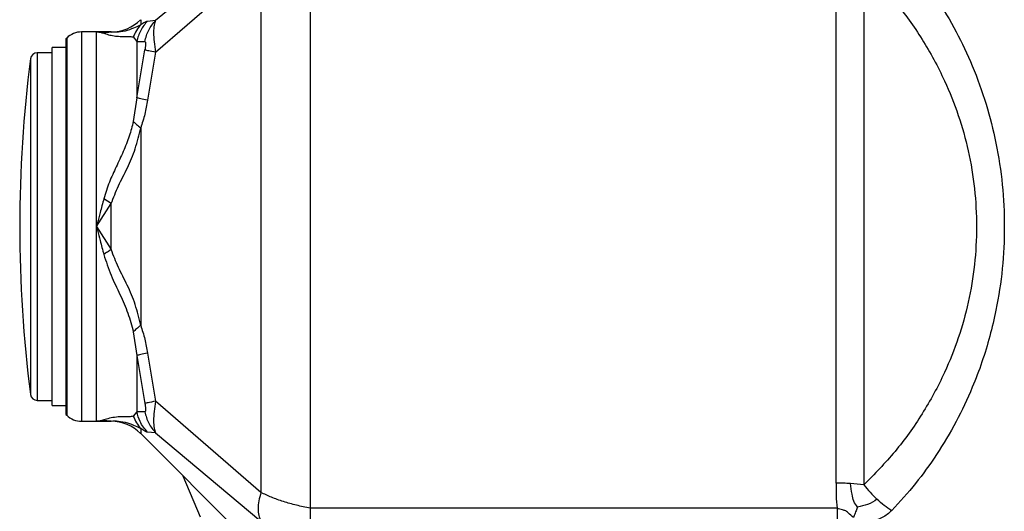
# Model space of a CAD drawing. Header units: millimetres. Extents: x 444 to 4809, y 21 to 3164.
# Tile 28 of 52: x 1475 to 1617, y 2859 to 2930. Entities that reach past the tile are written whole.
import ezdxf

# ---------------------------------------------------------------- set-up
doc = ezdxf.new("R2010")
doc.units = ezdxf.units.MM

msp = doc.modelspace()

# ---------------------------------------------------------------- linework, layer by layer
at = {"color": 7, "linetype": 'Continuous', "lineweight": 25}
for p, q in [((1494.8, 2929.82), (1509.96, 2942.49)), ((1517.03, 2940.65), (1517.03, 2859.64)), ((1494.8, 2925.26), (1509.96, 2938.38)), ((1509.96, 2938.38), (1509.96, 2861.91)), ((1592.74, 2863.26), (1592.74, 2937.04)), ((1596.74, 2937.28), (1596.74, 2863.01)), ((1493.63, 2929.71), (1494.8, 2929.82)), ((1486.28, 2928.15), (1484.13, 2928.15)), ((1488.4, 2928.15), (1486.28, 2928.15)), ((1486.28, 2900.15), (1486.28, 2928.15)), ((1486.28, 2928.15), (1488.4, 2928.11)), ((1482.01, 2927.27), (1481.89, 2927.15)), ((1481.89, 2927.15), (1481.89, 2900.15)), ((1491.59, 2927.42), (1492.08, 2926.78)), ((1492.08, 2926.78), (1492.08, 2918.69)), ((1492.08, 2926.78), (1493.25, 2926.77)), ((1479.89, 2925.15), (1477.77, 2925.15)), ((1481.89, 2925.9), (1479.89, 2925.9)), ((1479.89, 2874.4), (1479.89, 2925.9)), ((1492.08, 2918.69), (1493.25, 2925.58)), ((1494.8, 2925.26), (1493.63, 2918.35)), ((1492.08, 2918.69), (1491.59, 2915.29)), ((1492.65, 2914.36), (1492.65, 2885.93)), ((1488.4, 2903.45), (1487.34, 2904.15)), ((1486.28, 2900.15), (1488.4, 2903.45)), ((1488.4, 2896.84), (1488.4, 2903.45)), ((1481.89, 2900.15), (1481.89, 2873.15)), ((1486.28, 2872.15), (1486.28, 2900.15)), ((1486.28, 2900.15), (1488.4, 2896.84)), ((1491.59, 2885), (1492.08, 2881.61)), ((1492.08, 2881.61), (1492.08, 2873.52)), ((1492.08, 2881.61), (1493.25, 2874.72)), ((1493.63, 2881.95), (1494.8, 2875.04)), ((1477.77, 2875.15), (1479.89, 2875.15)), ((1479.89, 2874.4), (1481.89, 2874.4)), ((1509.96, 2861.91), (1494.8, 2875.04)), ((1481.89, 2873.15), (1482.01, 2873.03)), ((1492.08, 2873.52), (1491.59, 2872.88)), ((1493.25, 2873.52), (1492.08, 2873.52)), ((1484.13, 2872.15), (1486.28, 2872.15)), ((1488.4, 2872.19), (1486.28, 2872.15)), ((1486.28, 2872.15), (1488.4, 2872.15)), ((1492.65, 2870.39), (1509.96, 2853.08)), ((1494.8, 2870.47), (1493.63, 2870.58)), ((1494.8, 2870.47), (1509.96, 2857.8)), ((1592.88, 2859.64), (1517.03, 2859.64)), ((1592.88, 2859.64), (1592.88, 2855.36))]:
    msp.add_line(p, q, dxfattribs=at)
at = {"color": 8, "linetype": 'Continuous', "lineweight": 25}
for p, q in [((1492.65, 2929.91), (1492.65, 2929.18)), ((1484.13, 2928.15), (1484.13, 2872.15)), ((1488.4, 2928.11), (1488.4, 2928.15)), ((1482.01, 2927.27), (1482.01, 2873.03)), ((1477.77, 2925.15), (1477.77, 2900.15)), ((1476.77, 2924.27), (1476.77, 2876.02)), ((1477.77, 2900.15), (1477.77, 2875.15)), ((1488.4, 2872.15), (1488.4, 2872.19)), ((1492.65, 2871.11), (1492.65, 2870.39)), ((1498.7, 2864.33), (1501.23, 2858.41))]:
    msp.add_line(p, q, dxfattribs=at)
at = {"color": 7, "linetype": 'Continuous', "lineweight": 25}
for centre, radius, start, end in [((1488.4, 2934.15), 6, 270, 315), ((1484.13, 2925.15), 3, 90, 135), ((1477.77, 2924.15), 1, 90, 172.7046), ((1665.24, 2900.15), 190, 172.7046, 187.2954), ((1477.77, 2876.15), 1, 187.2954, 270), ((1484.13, 2875.15), 3, 225, 270), ((1488.4, 2866.15), 6, 45, 90), ((1592.76, 2829.57), 33.69, 86.4995, 90.023), ((1593.16, 2835.65), 27.59, 82.5323, 86.5578)]:
    msp.add_arc(centre, radius, start, end, dxfattribs=at)
for points, knots in [([(1600.74, 2941), (1601.91, 2939.72), (1604.19, 2937.21), (1607.29, 2932.92), (1610.04, 2928.31), (1612.45, 2923.24), (1614.39, 2917.87), (1615.85, 2912.14), (1616.75, 2906.21), (1617.05, 2900.15), (1616.75, 2894.08), (1615.95, 2888.81), (1614.89, 2884.35), (1613.76, 2880.63), (1612.18, 2876.49), (1610.04, 2871.98), (1607.29, 2867.38), (1604.19, 2863.08), (1601.91, 2860.58), (1600.74, 2859.3)], [0, 0, 0, 0, 0.063387, 0.124186, 0.187758, 0.248939, 0.312496, 0.374264, 0.43746, 0.499976, 0.562491, 0.625688, 0.666706, 0.70845, 0.751059, 0.81224, 0.875813, 0.936612, 1, 1, 1, 1]), ([(1596.74, 2937.28), (1598.27, 2935.72), (1601.3, 2932.63), (1605.2, 2927.2), (1608.22, 2921.67), (1610.39, 2916.24), (1611.85, 2911.03), (1612.75, 2905.65), (1613.05, 2900.15), (1612.75, 2894.64), (1611.85, 2889.26), (1610.39, 2884.06), (1608.22, 2878.63), (1605.2, 2873.1), (1601.3, 2867.66), (1598.27, 2864.57), (1596.74, 2863.01)], [0, 0, 0, 0, 0.08501, 0.168723, 0.251097, 0.314381, 0.375757, 0.438249, 0.499999, 0.56175, 0.624241, 0.685618, 0.748901, 0.831276, 0.91499, 1, 1, 1, 1]), ([(1493.63, 2929.71), (1493.27, 2929.28), (1492.55, 2928.41), (1492.24, 2927.32), (1492.08, 2926.78)], [0, 0, 0, 0, 0.500003, 1, 1, 1, 1]), ([(1492.65, 2929.18), (1492.86, 2929.33), (1493.29, 2929.62), (1493.52, 2929.68), (1493.63, 2929.71)], [0, 0, 0, 0, 0.504187, 1, 1, 1, 1]), ([(1493.25, 2926.77), (1493.4, 2927.34), (1493.7, 2928.47), (1494.44, 2929.37), (1494.8, 2929.82)], [0, 0, 0, 0, 0.499998, 1, 1, 1, 1]), ([(1494.8, 2929.82), (1494.72, 2929.61), (1494.56, 2929.17), (1494.49, 2928.09), (1494.56, 2926.77), (1494.72, 2925.76), (1494.8, 2925.26)], [0, 0, 0, 0, 0.244197, 0.500133, 0.755342, 1, 1, 1, 1]), ([(1486.28, 2928.15), (1486.28, 2928.15), (1486.29, 2928.15), (1486.3, 2928.15), (1486.35, 2928.15), (1486.52, 2928.14), (1486.86, 2928.11), (1487.17, 2928.01), (1487.34, 2927.96)], [0, 0, 0, 0, 0.001158, 0.010231, 0.035401, 0.130589, 0.500412, 1, 1, 1, 1]), ([(1488.4, 2928.11), (1488.22, 2928.1), (1487.87, 2928.08), (1487.52, 2928), (1487.34, 2927.96)], [0, 0, 0, 0, 0.500003, 1, 1, 1, 1]), ([(1487.34, 2927.96), (1487.55, 2927.89), (1487.95, 2927.75), (1488.8, 2927.57), (1489.67, 2927.49), (1490.48, 2927.49), (1491.14, 2927.51), (1491.44, 2927.45), (1491.59, 2927.42)], [0, 0, 0, 0, 0.177399, 0.351031, 0.52147, 0.684475, 0.847669, 1, 1, 1, 1]), ([(1492.65, 2929.18), (1492.41, 2929.06), (1491.95, 2928.82), (1490.79, 2928.33), (1489.42, 2928.07), (1488.74, 2928.1), (1488.4, 2928.11)], [0, 0, 0, 0, 0.2653, 0.521514, 0.765909, 1, 1, 1, 1]), ([(1492.65, 2929.18), (1492.43, 2928.92), (1491.99, 2928.39), (1491.72, 2927.74), (1491.59, 2927.42)], [0, 0, 0, 0, 0.500001, 1, 1, 1, 1]), ([(1493.25, 2926.77), (1493.28, 2926.76), (1493.32, 2926.74), (1493.35, 2926.6), (1493.36, 2926.46), (1493.35, 2926.28), (1493.32, 2925.98), (1493.28, 2925.74), (1493.25, 2925.58)], [0, 0, 0, 0, 0.256595, 0.381498, 0.50018, 0.618875, 0.744031, 1, 1, 1, 1]), ([(1493.25, 2925.58), (1493.4, 2925.55), (1493.7, 2925.48), (1494.44, 2925.33), (1494.8, 2925.26)], [0, 0, 0, 0, 0.5000037, 1, 1, 1, 1]), ([(1493.63, 2918.35), (1493.27, 2918.42), (1492.55, 2918.56), (1492.24, 2918.64), (1492.08, 2918.69)], [0, 0, 0, 0, 0.4999965, 1, 1, 1, 1]), ([(1493.63, 2918.35), (1493.52, 2917.67), (1493.29, 2916.3), (1492.86, 2915.01), (1492.65, 2914.36)], [0, 0, 0, 0, 0.495829, 1, 1, 1, 1]), ([(1491.59, 2915.29), (1491.41, 2914.58), (1491.03, 2913.1), (1490.15, 2910.92), (1489.13, 2908.75), (1488.08, 2906.52), (1487.59, 2904.96), (1487.34, 2904.15)], [0, 0, 0, 0, 0.183513, 0.382889, 0.58762, 0.787428, 1, 1, 1, 1]), ([(1491.59, 2915.29), (1491.72, 2915.15), (1491.99, 2914.85), (1492.43, 2914.52), (1492.65, 2914.36)], [0, 0, 0, 0, 0.500015, 1, 1, 1, 1]), ([(1488.4, 2903.45), (1488.74, 2904.31), (1489.42, 2906.07), (1490.8, 2908.61), (1491.95, 2911.36), (1492.41, 2913.35), (1492.65, 2914.36)], [0, 0, 0, 0, 0.234167, 0.478593, 0.734775, 1, 1, 1, 1]), ([(1487.34, 2904.15), (1487.17, 2903.49), (1486.86, 2902.33), (1486.52, 2901.04), (1486.35, 2900.38), (1486.3, 2900.21), (1486.29, 2900.17), (1486.29, 2900.15), (1486.28, 2900.15), (1486.28, 2900.15)], [0, 0, 0, 0, 0.49959, 0.869406, 0.964589, 0.989769, 0.996751, 0.998839, 1, 1, 1, 1]), ([(1486.28, 2900.15), (1486.28, 2900.15), (1486.29, 2900.13), (1486.3, 2900.09), (1486.35, 2899.91), (1486.52, 2899.26), (1486.86, 2897.97), (1487.17, 2896.81), (1487.34, 2896.14)], [0, 0, 0, 0, 0.001158, 0.010231, 0.035408, 0.130595, 0.500408, 1, 1, 1, 1]), ([(1488.4, 2896.84), (1488.22, 2896.72), (1487.87, 2896.49), (1487.52, 2896.26), (1487.34, 2896.14)], [0, 0, 0, 0, 0.500004, 1, 1, 1, 1]), ([(1492.65, 2885.93), (1492.41, 2886.95), (1491.95, 2888.94), (1490.79, 2891.69), (1489.42, 2894.23), (1488.74, 2895.98), (1488.4, 2896.84)], [0, 0, 0, 0, 0.265302, 0.521516, 0.76591, 1, 1, 1, 1]), ([(1487.34, 2896.14), (1487.67, 2895.14), (1488.31, 2893.17), (1489.67, 2890.44), (1490.86, 2887.76), (1491.35, 2885.91), (1491.59, 2885)], [0, 0, 0, 0, 0.266124, 0.521478, 0.765004, 1, 1, 1, 1]), ([(1492.65, 2885.93), (1492.43, 2885.77), (1491.99, 2885.44), (1491.72, 2885.15), (1491.59, 2885)], [0, 0, 0, 0, 0.499991, 1, 1, 1, 1]), ([(1492.65, 2885.93), (1492.86, 2885.28), (1493.29, 2884), (1493.52, 2882.63), (1493.63, 2881.95)], [0, 0, 0, 0, 0.504193, 1, 1, 1, 1]), ([(1493.63, 2881.95), (1493.27, 2881.88), (1492.55, 2881.74), (1492.24, 2881.65), (1492.08, 2881.61)], [0, 0, 0, 0, 0.499996, 1, 1, 1, 1]), ([(1494.8, 2875.04), (1494.39, 2874.96), (1493.66, 2874.81), (1493.38, 2874.74), (1493.25, 2874.72)], [0, 0, 0, 0, 0.560004, 1, 1, 1, 1]), ([(1493.25, 2874.72), (1493.28, 2874.54), (1493.32, 2874.3), (1493.35, 2874.01), (1493.36, 2873.83), (1493.35, 2873.69), (1493.32, 2873.56), (1493.28, 2873.54), (1493.25, 2873.52)], [0, 0, 0, 0, 0.2700155, 0.3878407, 0.5002005, 0.618659, 0.7438938, 1, 1, 1, 1]), ([(1494.8, 2875.04), (1494.72, 2874.54), (1494.56, 2873.52), (1494.49, 2872.21), (1494.56, 2871.13), (1494.72, 2870.69), (1494.8, 2870.47)], [0, 0, 0, 0, 0.2438332, 0.5001664, 0.755522, 1, 1, 1, 1]), ([(1491.59, 2872.88), (1491.4, 2872.84), (1491.02, 2872.77), (1490.15, 2872.81), (1489.13, 2872.77), (1488.09, 2872.59), (1487.59, 2872.42), (1487.34, 2872.34)], [0, 0, 0, 0, 0.188909, 0.388879, 0.580854, 0.787428, 1, 1, 1, 1]), ([(1491.59, 2872.88), (1491.72, 2872.56), (1491.99, 2871.91), (1492.43, 2871.38), (1492.65, 2871.11)], [0, 0, 0, 0, 0.499993, 1, 1, 1, 1]), ([(1493.63, 2870.58), (1493.23, 2871.07), (1492.51, 2871.95), (1492.21, 2873.04), (1492.08, 2873.52)], [0, 0, 0, 0, 0.559999, 1, 1, 1, 1]), ([(1493.25, 2873.52), (1493.4, 2872.96), (1493.7, 2871.82), (1494.44, 2870.92), (1494.8, 2870.47)], [0, 0, 0, 0, 0.499999, 1, 1, 1, 1]), ([(1487.34, 2872.34), (1487.17, 2872.29), (1486.86, 2872.19), (1486.52, 2872.15), (1486.35, 2872.15), (1486.3, 2872.15), (1486.29, 2872.15), (1486.29, 2872.15), (1486.28, 2872.15), (1486.28, 2872.15)], [0, 0, 0, 0, 0.499588, 0.869397, 0.964585, 0.989767, 0.996751, 0.998842, 1, 1, 1, 1]), ([(1487.34, 2872.34), (1487.52, 2872.3), (1487.87, 2872.21), (1488.22, 2872.2), (1488.4, 2872.19)], [0, 0, 0, 0, 0.499998, 1, 1, 1, 1]), ([(1488.4, 2872.19), (1488.74, 2872.2), (1489.42, 2872.23), (1490.8, 2871.96), (1491.95, 2871.47), (1492.41, 2871.24), (1492.65, 2871.11)], [0, 0, 0, 0, 0.234168, 0.478593, 0.734775, 1, 1, 1, 1]), ([(1493.63, 2870.58), (1493.52, 2870.61), (1493.29, 2870.68), (1492.86, 2870.97), (1492.65, 2871.11)], [0, 0, 0, 0, 0.495829, 1, 1, 1, 1]), ([(1592.74, 2863.26), (1592.74, 2863.23), (1592.74, 2863.14), (1592.74, 2862.85), (1592.74, 2862.29), (1592.73, 2861.17), (1592.82, 2860.25), (1592.88, 2859.64)], [0, 0, 0, 0, 0.024127, 0.071951, 0.238707, 0.49346, 1, 1, 1, 1]), ([(1595.8, 2859.82), (1595.61, 2860.09), (1595.22, 2860.65), (1594.99, 2861.83), (1594.88, 2862.69), (1594.81, 2863.2)], [0, 0, 0, 0, 0.2757948, 0.5662064, 1, 1, 1, 1]), ([(1596.74, 2863.01), (1597.03, 2862.65), (1597.6, 2861.91), (1598.28, 2861.26), (1598.61, 2860.93)], [0, 0, 0, 0, 0.496119, 1, 1, 1, 1]), ([(1509.96, 2861.91), (1509.84, 2861.51), (1509.61, 2860.7), (1509.51, 2859.59), (1509.61, 2858.58), (1509.84, 2858.06), (1509.96, 2857.8)], [0, 0, 0, 0, 0.247824, 0.500001, 0.752176, 1, 1, 1, 1]), ([(1517.03, 2859.64), (1516.38, 2859.78), (1515.07, 2860.06), (1513.18, 2860.6), (1511.43, 2861.21), (1510.45, 2861.68), (1509.96, 2861.91)], [0, 0, 0, 0, 0.250056, 0.500092, 0.750079, 1, 1, 1, 1]), ([(1595.8, 2859.82), (1595.74, 2859.65), (1595.63, 2859.35), (1595.48, 2858.96), (1595.35, 2858.63), (1595.28, 2858.43), (1595.24, 2858.33)], [0, 0, 0, 0, 0.354158, 0.580105, 0.796697, 1, 1, 1, 1]), ([(1598.61, 2860.93), (1598.19, 2860.65), (1597.37, 2860.12), (1596.31, 2859.92), (1595.8, 2859.82)], [0, 0, 0, 0, 0.521005, 1, 1, 1, 1]), ([(1600.74, 2859.3), (1600.38, 2859.53), (1599.66, 2860), (1598.96, 2860.62), (1598.61, 2860.93)], [0, 0, 0, 0, 0.496113, 1, 1, 1, 1]), ([(1517.03, 2859.64), (1517.03, 2859.14), (1517.03, 2858.14), (1517.03, 2856.88), (1517.03, 2855.88), (1517.03, 2855.53), (1517.03, 2855.36)], [0, 0, 0, 0, 0.249999, 0.500002, 0.750002, 1, 1, 1, 1]), ([(1595.24, 2858.33), (1594.99, 2858.53), (1594.65, 2858.81), (1594.3, 2859.16), (1594.02, 2859.31), (1593.56, 2859.45), (1593.15, 2859.57), (1592.88, 2859.64)], [0, 0, 0, 0, 0.360093, 0.481754, 0.530168, 0.702249, 1, 1, 1, 1]), ([(1600.74, 2859.3), (1600.32, 2858.93), (1599.46, 2858.21), (1598.25, 2857.86), (1597.65, 2857.68)], [0, 0, 0, 0, 0.497658, 1, 1, 1, 1])]:
    msp.add_open_spline(points, degree=3, knots=knots, dxfattribs=at)

doc.saveas('drawing.dxf')
